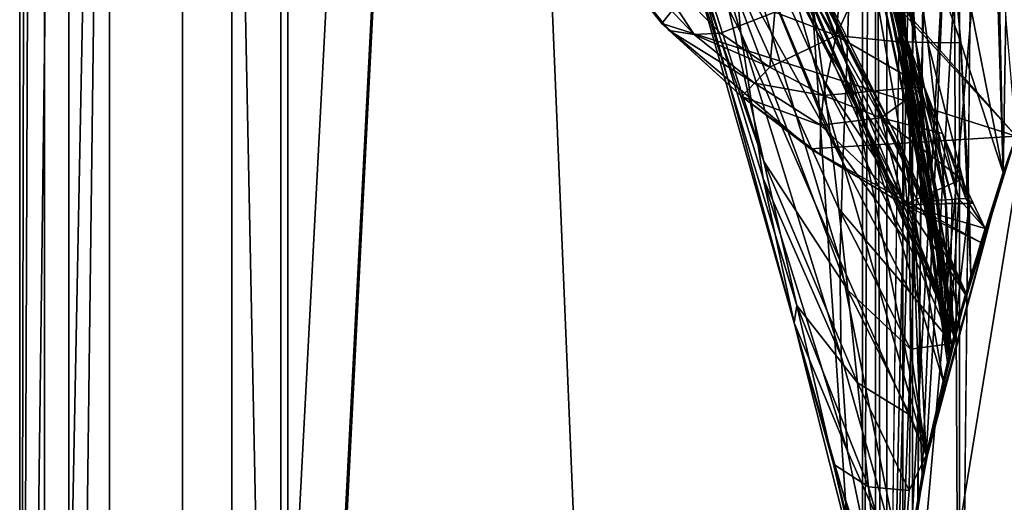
# Model space of a CAD drawing. Header units: metres. Extents: x -1004 to 0, y -808 to 0.
# Tile 3 of 159: x -1004 to -944, y -711 to -681. Entities that reach past the tile are written whole.
import ezdxf

# ---------------------------------------------------------------- set-up
doc = ezdxf.new("R2010")
doc.units = ezdxf.units.M

msp = doc.modelspace()

# ---------------------------------------------------------------- linework, layer by layer
at = {"layer": 'None01'}
for points in [[(-998.527222, -789.40155, 163.059708), (-998.527222, -789.40155, 173.920044), (-998.527222, -35.401562, 163.059708)], [(-998.527222, -789.40155, 173.920044), (-998.527222, -35.401562, 2063.059814), (-998.527222, -35.401562, 163.059708)], [(-998.527222, -35.401562, 2063.059814), (-998.527222, -789.40155, 173.920044), (-998.527222, -789.40155, 2051.920166)], [(-998.527222, -789.40155, 2051.920166), (-998.527222, -789.40155, 2063.059814), (-998.527222, -35.401562, 2063.059814)], [(-951.527527, -65.543846, 163.059708), (-951.527527, -738.401428, 163.059708), (-998.527222, -35.401562, 163.059708)], [(-951.527527, -738.401428, 163.059708), (-968.598267, -746.330383, 163.059708), (-998.527222, -35.401562, 163.059708)], [(-998.527222, -35.401562, 163.059708), (-968.598267, -746.330383, 163.059708), (-998.527222, -789.40155, 163.059708)], [(-998.527222, -789.40155, 2063.059814), (-968.598267, -746.330383, 2063.059814), (-998.527222, -35.401562, 2063.059814)], [(-968.598267, -746.330383, 2063.059814), (-951.527527, -738.401428, 2063.059814), (-998.527222, -35.401562, 2063.059814)], [(-998.527222, -35.401562, 2063.059814), (-951.527527, -738.401428, 2063.059814), (-951.527527, -65.543846, 2063.059814)], [(-951.527527, -65.543846, 163.059708), (-951.527527, -397.134613, 182.490646), (-951.527527, -738.401428, 163.059708)], [(-951.527527, -738.401428, 2063.059814), (-951.527527, -431.996094, 2043.136353), (-951.527527, -65.543846, 2063.059814)], [(-951.527527, -397.134613, 182.490646), (-951.527527, -480.472168, 184.010544), (-951.527527, -738.401428, 163.059708)], [(-951.527527, -499.19046, 2041.009888), (-951.527527, -431.996094, 2043.136353), (-951.527527, -738.401428, 2063.059814)], [(-951.527527, -738.401428, 163.059708), (-951.527527, -480.472168, 184.010544), (-951.527527, -563.606934, 188.996094)], [(-951.527527, -566.275391, 2036.626343), (-951.527527, -499.19046, 2041.009888), (-951.527527, -738.401428, 2063.059814)], [(-951.527527, -563.606934, 188.996094), (-951.527527, -646.323792, 197.421463), (-951.527527, -738.401428, 163.059708)], [(-951.527527, -738.401428, 2063.059814), (-951.527527, -633.17511, 2029.990601), (-951.527527, -566.275391, 2036.626343)], [(-964.62561, -681.711304, 618.512451), (-972.051208, -672.37677, 618.317993), (-925.99292, -632.988098, 619.524048)], [(-942.899048, -688.625427, 619.08136), (-964.62561, -681.711304, 618.512451), (-925.99292, -632.988098, 619.524048)], [(-961.274902, -667.873474, 1565.597046), (-925.992859, -632.987915, 1566.520996), (-942.899048, -688.625427, 1566.078247)], [(-942.899048, -688.625427, 659.73877), (-925.992859, -632.987915, 659.296082), (-959.90802, -670.063599, 660.184204)], [(-951.189087, -728.401428, 2016.598511), (-948.653198, -709.406738, 2019.643311), (-951.527527, -633.17511, 2029.990601)], [(-948.653198, -709.406738, 2019.643311), (-945.439331, -633.17511, 2029.990601), (-951.527527, -633.17511, 2029.990601)], [(-951.189087, -728.401428, 2016.598511), (-951.527527, -633.17511, 2029.990601), (-951.527527, -738.401428, 2063.059814)], [(-948.653198, -709.406738, 2019.643311), (-943.677856, -690.860596, 2022.436035), (-945.439331, -633.17511, 2029.990601)], [(-943.677856, -690.860596, 2022.436035), (-943.516113, -681.258606, 2023.812134), (-945.439331, -633.17511, 2029.990601)], [(-946.612183, -700.590332, 1564.714233), (-958.665649, -645.067505, 1512.568237), (-960.934143, -667.659546, 1563.945313)], [(-956.904968, -650.217041, 1512.544556), (-958.665649, -645.067505, 1512.568237), (-946.612183, -700.590332, 1564.714233)], [(-944.639099, -645.840881, 197.361221), (-948.409241, -708.203186, 206.010223), (-951.527527, -646.323792, 197.421463)], [(-944.639099, -645.840881, 197.361221), (-943.677307, -690.858948, 203.403824), (-948.409241, -708.203186, 206.010223)], [(-943.677307, -690.858948, 203.403824), (-944.639099, -645.840881, 197.361221), (-947.187073, -672.998535, 252.723526)], [(-951.527527, -646.323792, 197.421463), (-948.409241, -708.203186, 206.010223), (-951.527527, -728.401428, 209.241592)], [(-951.527527, -738.401428, 163.059708), (-951.527527, -646.323792, 197.421463), (-951.527527, -728.401428, 209.241592)], [(-946.612183, -700.590332, 1564.714233), (-955.354187, -654.801208, 1512.515503), (-956.904968, -650.217041, 1512.544556)], [(-954.098267, -658.832458, 1512.481201), (-955.354187, -654.801208, 1512.515503), (-946.612183, -700.590332, 1564.714233)], [(-960.946777, -664.295898, 1458.005737), (-960.927856, -655.333496, 1458.262085), (-953.270447, -684.170044, 1512.014526)], [(-960.927856, -655.333496, 1458.262085), (-952.88678, -671.749207, 1512.290527), (-953.270447, -684.170044, 1512.014526)], [(-966.015442, -656.678406, 1008.65741), (-964.307617, -664.25415, 1122.27124), (-955.122192, -682.231812, 1065.581543)], [(-955.122192, -682.231812, 1065.581543), (-955.494446, -679.871033, 1008.583862), (-966.015442, -656.678406, 1008.65741)], [(-952.979858, -665.48053, 1512.396606), (-954.098267, -658.832458, 1512.481201), (-946.407166, -699.794678, 1559.246582)], [(-946.407166, -699.794678, 1559.246582), (-954.098267, -658.832458, 1512.481201), (-946.612183, -700.590332, 1564.714233)], [(-953.59198, -663.07251, 361.776978), (-953.111694, -669.09082, 398.511475), (-949.964111, -682.841614, 383.739746)], [(-949.964111, -682.841614, 383.739746), (-949.596497, -682.852905, 357.744537), (-953.59198, -663.07251, 361.776978)], [(-949.596497, -682.852905, 357.744537), (-953.399231, -663.156921, 355.932312), (-953.59198, -663.07251, 361.776978)], [(-949.044067, -682.864197, 331.766052), (-952.46637, -663.141052, 329.784302), (-953.399231, -663.156921, 355.932312)], [(-953.399231, -663.156921, 355.932312), (-949.596497, -682.852905, 357.744537), (-949.044067, -682.864197, 331.766052)], [(-949.753967, -673.005188, 304.715729), (-952.46637, -663.141052, 329.784302), (-949.044067, -682.864197, 331.766052)], [(-963.103943, -675.841675, 1402.291626), (-965.372192, -664.015198, 1402.671875), (-959.78009, -682.287231, 1457.396484)], [(-965.372192, -664.015198, 1402.671875), (-960.618042, -673.289856, 1457.717163), (-959.78009, -682.287231, 1457.396484)], [(-964.307617, -664.25415, 1122.27124), (-954.717285, -685.191345, 1122.266479), (-955.122192, -682.231812, 1065.581543)], [(-964.307617, -664.25415, 1122.27124), (-961.78363, -675.329529, 1234.858765), (-954.270203, -688.800415, 1178.625977)], [(-954.717285, -685.191345, 1122.266479), (-964.307617, -664.25415, 1122.27124), (-954.270203, -688.800415, 1178.625977)], [(-953.534363, -690.252319, 1511.844482), (-960.618042, -673.289856, 1457.717163), (-960.946777, -664.295898, 1458.005737)], [(-953.270447, -684.170044, 1512.014526), (-953.534363, -690.252319, 1511.844482), (-960.946777, -664.295898, 1458.005737)], [(-952.88678, -671.749207, 1512.290527), (-952.979858, -665.48053, 1512.396606), (-946.677368, -700.730286, 1553.473877)], [(-946.677368, -700.730286, 1553.473877), (-952.979858, -665.48053, 1512.396606), (-946.407166, -699.794678, 1559.246582)], [(-961.78363, -675.329529, 1234.858765), (-966.162231, -665.963074, 1291.016357), (-958.381897, -690.17627, 1346.246948)], [(-958.381897, -690.17627, 1346.246948), (-966.162231, -665.963074, 1291.016357), (-963.306763, -676.157349, 1346.647705)], [(-960.934143, -667.659546, 1563.945313), (-961.274902, -667.873474, 1565.597046), (-946.693665, -700.899658, 1565.978882)], [(-946.693665, -700.899658, 1565.978882), (-961.274902, -667.873474, 1565.597046), (-942.899048, -688.625427, 1566.078247)], [(-946.612183, -700.590332, 1564.714233), (-960.934143, -667.659546, 1563.945313), (-946.693665, -700.899658, 1565.978882)], [(-953.111694, -669.09082, 398.511475), (-950.146667, -682.830322, 409.74765), (-949.964111, -682.841614, 383.739746)], [(-953.111694, -669.09082, 398.511475), (-952.737427, -671.455017, 413.781647), (-950.146667, -682.830322, 409.74765)], [(-959.896423, -670.059692, 661.839905), (-946.632263, -700.666199, 659.836548), (-959.90802, -670.063599, 660.184204)], [(-946.624451, -700.636597, 661.125916), (-959.896423, -670.059692, 661.839905), (-956.806335, -675.572998, 777.866516)], [(-959.896423, -670.059692, 661.839905), (-946.624451, -700.636597, 661.125916), (-946.632263, -700.666199, 659.836548)], [(-946.632263, -700.666199, 659.836548), (-942.899048, -688.625427, 659.73877), (-959.90802, -670.063599, 660.184204)], [(-953.270447, -684.170044, 1512.014526), (-952.88678, -671.749207, 1512.290527), (-947.374695, -703.647888, 1548.794556)], [(-947.374695, -703.647888, 1548.794556), (-952.88678, -671.749207, 1512.290527), (-946.677368, -700.730286, 1553.473877)], [(-952.737427, -671.455017, 413.781647), (-952.325378, -673.507446, 427.480957), (-950.146667, -682.830322, 409.74765)], [(-964.62561, -681.711304, 618.512451), (-964.173157, -682.148071, 617.766052), (-972.051208, -672.37677, 618.317993)], [(-964.173157, -682.148071, 617.766052), (-971.733337, -672.839966, 617.776672), (-972.051208, -672.37677, 618.317993)], [(-971.733337, -672.839966, 617.776672), (-964.173157, -682.148071, 617.766052), (-962.65033, -682.397217, 581.436523)], [(-971.733337, -672.839966, 617.776672), (-962.65033, -682.397217, 581.436523), (-966.05542, -677.210876, 553.733276)], [(-949.753967, -673.005188, 304.715729), (-946.282654, -682.898132, 253.970428), (-947.187073, -672.998535, 252.723526)], [(-948.307312, -682.875488, 305.808197), (-946.282654, -682.898132, 253.970428), (-949.753967, -673.005188, 304.715729)], [(-948.307312, -682.875488, 305.808197), (-949.753967, -673.005188, 304.715729), (-949.044067, -682.864197, 331.766052)], [(-947.187073, -672.998535, 252.723526), (-946.282654, -682.898132, 253.970428), (-943.677307, -690.858948, 203.403824)], [(-959.78009, -682.287231, 1457.396484), (-960.618042, -673.289856, 1457.717163), (-953.710083, -696.228516, 1511.653198)], [(-960.618042, -673.289856, 1457.717163), (-953.534363, -690.252319, 1511.844482), (-953.710083, -696.228516, 1511.653198)], [(-950.146667, -682.830322, 409.74765), (-952.325378, -673.507446, 427.480957), (-950.143921, -682.819031, 435.764252)], [(-952.325378, -673.507446, 427.480957), (-951.446167, -676.979736, 451.712158), (-950.143921, -682.819031, 435.764252)], [(-953.773865, -693.090149, 1234.665405), (-961.78363, -675.329529, 1234.858765), (-953.223389, -698.080811, 1290.392456)], [(-953.223389, -698.080811, 1290.392456), (-961.78363, -675.329529, 1234.858765), (-958.381897, -690.17627, 1346.246948)], [(-961.78363, -675.329529, 1234.858765), (-953.773865, -693.090149, 1234.665405), (-954.270203, -688.800415, 1178.625977)], [(-963.103943, -675.841675, 1402.291626), (-956.502563, -700.071106, 1456.658325), (-963.306763, -676.157349, 1346.647705)], [(-959.78009, -682.287231, 1457.396484), (-958.404602, -691.234192, 1457.043457), (-963.103943, -675.841675, 1402.291626)], [(-958.404602, -691.234192, 1457.043457), (-956.502563, -700.071106, 1456.658325), (-963.103943, -675.841675, 1402.291626)], [(-956.177002, -676.745911, 893.730957), (-945.971008, -698.243713, 820.149719), (-956.806335, -675.572998, 777.866516)], [(-956.806335, -675.572998, 777.866516), (-945.971008, -698.243713, 820.149719), (-946.624451, -700.636597, 661.125916)], [(-956.502563, -700.071106, 1456.658325), (-956.349731, -699.008118, 1401.427246), (-963.306763, -676.157349, 1346.647705)], [(-963.306763, -676.157349, 1346.647705), (-956.349731, -699.008118, 1401.427246), (-958.381897, -690.17627, 1346.246948)], [(-961.022766, -682.310059, 550.8255), (-957.708008, -681.023315, 501.041229), (-966.05542, -677.210876, 553.733276)], [(-962.65033, -682.397217, 581.436523), (-961.022766, -682.310059, 550.8255), (-966.05542, -677.210876, 553.733276)], [(-953.940308, -682.45929, 498.890533), (-953.49292, -677.1474, 452.341736), (-957.708008, -681.023315, 501.041229)], [(-945.971008, -698.243713, 820.149719), (-956.177002, -676.745911, 893.730957), (-950.236023, -688.641968, 893.592224)], [(-956.177002, -676.745911, 893.730957), (-955.844055, -678.053772, 951.293335), (-950.236023, -688.641968, 893.592224)], [(-949.507141, -682.897644, 496.739838), (-951.446167, -676.979736, 451.712158), (-953.940308, -682.45929, 498.890533)], [(-951.446167, -676.979736, 451.712158), (-953.49292, -677.1474, 452.341736), (-953.940308, -682.45929, 498.890533)], [(-950.143921, -682.819031, 435.764252), (-951.446167, -676.979736, 451.712158), (-949.955383, -682.807739, 461.785583)], [(-949.955383, -682.807739, 461.785583), (-951.446167, -676.979736, 451.712158), (-949.644409, -682.796448, 487.807983)], [(-951.446167, -676.979736, 451.712158), (-949.507141, -682.897644, 496.739838), (-949.644409, -682.796448, 487.807983)], [(-950.236023, -688.641968, 893.592224), (-955.844055, -678.053772, 951.293335), (-949.947083, -689.641479, 951.20459)], [(-955.844055, -678.053772, 951.293335), (-955.494446, -679.871033, 1008.583862), (-949.947083, -689.641479, 951.20459)], [(-949.72522, -691.064026, 1008.545166), (-955.494446, -679.871033, 1008.583862), (-955.122192, -682.231812, 1065.581543)], [(-949.947083, -689.641479, 951.20459), (-955.494446, -679.871033, 1008.583862), (-949.72522, -691.064026, 1008.545166)], [(-958.010803, -684.398804, 549.371582), (-957.708008, -681.023315, 501.041229), (-961.022766, -682.310059, 550.8255)], [(-953.940308, -682.45929, 498.890533), (-957.708008, -681.023315, 501.041229), (-958.010803, -684.398804, 549.371582)], [(-943.677856, -690.860596, 2022.436035), (-942.899048, -688.625427, 1970.921509), (-943.516113, -681.258606, 2023.812134)], [(-955.509338, -689.402405, 618.75116), (-964.62561, -681.711304, 618.512451), (-942.899048, -688.625427, 619.08136)], [(-955.509338, -689.402405, 618.75116), (-959.7323, -686.187744, 617.760681), (-964.62561, -681.711304, 618.512451)], [(-959.7323, -686.187744, 617.760681), (-964.173157, -682.148071, 617.766052), (-964.62561, -681.711304, 618.512451)], [(-964.173157, -682.148071, 617.766052), (-959.7323, -686.187744, 617.760681), (-958.943726, -685.378479, 580.410461)], [(-964.173157, -682.148071, 617.766052), (-958.943726, -685.378479, 580.410461), (-962.65033, -682.397217, 581.436523)], [(-962.65033, -682.397217, 581.436523), (-958.010803, -684.398804, 549.371582), (-961.022766, -682.310059, 550.8255)], [(-962.65033, -682.397217, 581.436523), (-958.943726, -685.378479, 580.410461), (-958.010803, -684.398804, 549.371582)], [(-953.710083, -696.228516, 1511.653198), (-953.618896, -702.127625, 1511.44043), (-959.78009, -682.287231, 1457.396484)], [(-953.618896, -702.127625, 1511.44043), (-958.404602, -691.234192, 1457.043457), (-959.78009, -682.287231, 1457.396484)], [(-958.010803, -684.398804, 549.371582), (-954.71283, -686.140137, 547.917664), (-953.940308, -682.45929, 498.890533)], [(-955.122192, -682.231812, 1065.581543), (-954.717285, -685.191345, 1122.266479), (-949.565674, -692.937561, 1065.577026)], [(-949.565674, -692.937561, 1065.577026), (-949.72522, -691.064026, 1008.545166), (-955.122192, -682.231812, 1065.581543)], [(-953.940308, -682.45929, 498.890533), (-954.71283, -686.140137, 547.917664), (-948.530762, -685.589539, 519.188477)], [(-949.507141, -682.897644, 496.739838), (-953.940308, -682.45929, 498.890533), (-948.530762, -685.589539, 519.188477)], [(-950.146667, -682.830322, 409.74765), (-950.143921, -682.819031, 435.764252), (-948.112671, -692.621033, 410.51767)], [(-949.964111, -682.841614, 383.739746), (-950.146667, -682.830322, 409.74765), (-947.019775, -702.149902, 403.950989)], [(-950.146667, -682.830322, 409.74765), (-948.112671, -692.621033, 410.51767), (-947.019775, -702.149902, 403.950989)], [(-947.957642, -692.593384, 436.438812), (-950.143921, -682.819031, 435.764252), (-949.955383, -682.807739, 461.785583)], [(-948.112671, -692.621033, 410.51767), (-950.143921, -682.819031, 435.764252), (-947.957642, -692.593384, 436.438812)], [(-947.019775, -702.149902, 403.950989), (-947.100525, -702.484558, 353.681305), (-949.964111, -682.841614, 383.739746)], [(-947.100525, -702.484558, 353.681305), (-949.596497, -682.852905, 357.744537), (-949.964111, -682.841614, 383.739746)], [(-947.64624, -692.565735, 462.363922), (-949.955383, -682.807739, 461.785583), (-949.644409, -682.796448, 487.807983)], [(-947.957642, -692.593384, 436.438812), (-949.955383, -682.807739, 461.785583), (-947.64624, -692.565735, 462.363922)], [(-949.644409, -682.796448, 487.807983), (-949.507141, -682.897644, 496.739838), (-947.231812, -692.538086, 488.289948)], [(-949.644409, -682.796448, 487.807983), (-947.231812, -692.538086, 488.289948), (-947.64624, -692.565735, 462.363922)], [(-949.596497, -682.852905, 357.744537), (-947.100525, -702.484558, 353.681305), (-949.044067, -682.864197, 331.766052)], [(-949.507141, -682.897644, 496.739838), (-946.814636, -692.510437, 514.216003), (-947.231812, -692.538086, 488.289948)], [(-949.507141, -682.897644, 496.739838), (-948.530762, -685.589539, 519.188477), (-946.814636, -692.510437, 514.216003)], [(-947.100525, -702.484558, 353.681305), (-946.710693, -700.955078, 303.400604), (-949.044067, -682.864197, 331.766052)], [(-949.044067, -682.864197, 331.766052), (-946.710693, -700.955078, 303.400604), (-947.175598, -692.731567, 306.940002)], [(-947.175598, -692.731567, 306.940002), (-948.307312, -682.875488, 305.808197), (-949.044067, -682.864197, 331.766052)], [(-947.175598, -692.731567, 306.940002), (-945.777161, -692.786865, 255.262222), (-948.307312, -682.875488, 305.808197)], [(-945.777161, -692.786865, 255.262222), (-946.282654, -682.898132, 253.970428), (-948.307312, -682.875488, 305.808197)], [(-946.282654, -682.898132, 253.970428), (-945.663147, -697.17926, 253.238037), (-943.677307, -690.858948, 203.403824)], [(-945.663147, -697.17926, 253.238037), (-946.282654, -682.898132, 253.970428), (-945.777161, -692.786865, 255.262222)], [(-958.943726, -685.378479, 580.410461), (-954.71283, -686.140137, 547.917664), (-958.010803, -684.398804, 549.371582)], [(-953.534363, -690.252319, 1511.844482), (-953.270447, -684.170044, 1512.014526), (-948.343445, -708.287048, 1546.106689)], [(-948.343445, -708.287048, 1546.106689), (-953.270447, -684.170044, 1512.014526), (-947.374695, -703.647888, 1548.794556)], [(-959.7323, -686.187744, 617.760681), (-954.903503, -687.954346, 579.384399), (-958.943726, -685.378479, 580.410461)], [(-958.943726, -685.378479, 580.410461), (-954.903503, -687.954346, 579.384399), (-954.71283, -686.140137, 547.917664)], [(-954.717285, -685.191345, 1122.266479), (-949.460205, -695.307556, 1122.263916), (-949.565674, -692.937561, 1065.577026)], [(-949.460205, -695.307556, 1122.263916), (-954.717285, -685.191345, 1122.266479), (-954.270203, -688.800415, 1178.625977)], [(-948.530762, -685.589539, 519.188477), (-954.71283, -686.140137, 547.917664), (-951.164917, -687.506531, 546.463806)], [(-951.164917, -687.506531, 546.463806), (-947.405029, -688.473877, 545.009949), (-948.530762, -685.589539, 519.188477)], [(-948.530762, -685.589539, 519.188477), (-946.397522, -692.482788, 540.142029), (-946.814636, -692.510437, 514.216003)], [(-948.530762, -685.589539, 519.188477), (-947.405029, -688.473877, 545.009949), (-946.397522, -692.482788, 540.142029)], [(-954.910156, -689.764099, 617.755371), (-959.7323, -686.187744, 617.760681), (-955.509338, -689.402405, 618.75116)], [(-954.910156, -689.764099, 617.755371), (-954.903503, -687.954346, 579.384399), (-959.7323, -686.187744, 617.760681)], [(-954.71283, -686.140137, 547.917664), (-954.903503, -687.954346, 579.384399), (-951.164917, -687.506531, 546.463806)], [(-951.164917, -687.506531, 546.463806), (-954.903503, -687.954346, 579.384399), (-949.754761, -692.840576, 617.750061)], [(-949.754761, -692.840576, 617.750061), (-946.221008, -691.261169, 572.142883), (-951.164917, -687.506531, 546.463806)], [(-946.221008, -691.261169, 572.142883), (-947.405029, -688.473877, 545.009949), (-951.164917, -687.506531, 546.463806)], [(-954.903503, -687.954346, 579.384399), (-954.910156, -689.764099, 617.755371), (-949.754761, -692.840576, 617.750061)], [(-945.064514, -695.159851, 619.024658), (-955.509338, -689.402405, 618.75116), (-942.899048, -688.625427, 619.08136)], [(-945.971008, -698.243713, 820.149719), (-950.236023, -688.641968, 893.592224), (-946.000793, -698.349365, 979.192566)], [(-950.236023, -688.641968, 893.592224), (-949.947083, -689.641479, 951.20459), (-946.000793, -698.349365, 979.192566)], [(-947.405029, -688.473877, 545.009949), (-945.980286, -692.455139, 566.068054), (-946.397522, -692.482788, 540.142029)], [(-947.405029, -688.473877, 545.009949), (-946.221008, -691.261169, 572.142883), (-945.980286, -692.455139, 566.068054)], [(-943.677856, -690.860596, 2022.436035), (-946.693665, -700.899658, 1565.978882), (-942.899048, -688.625427, 1566.078247)], [(-942.899048, -688.625427, 659.73877), (-946.632263, -700.666199, 659.836548), (-945.064514, -695.159851, 619.024658)], [(-942.899048, -688.625427, 619.08136), (-942.899048, -688.625427, 659.73877), (-945.064514, -695.159851, 619.024658)], [(-942.899048, -688.625427, 1970.921509), (-943.677856, -690.860596, 2022.436035), (-942.899048, -688.625427, 1566.078247)], [(-954.270203, -688.800415, 1178.625977), (-953.773865, -693.090149, 1234.665405), (-949.400879, -698.215576, 1178.58606)], [(-954.270203, -688.800415, 1178.625977), (-949.400879, -698.215576, 1178.58606), (-949.460205, -695.307556, 1122.263916)], [(-949.754761, -692.840576, 617.750061), (-954.910156, -689.764099, 617.755371), (-955.509338, -689.402405, 618.75116)], [(-955.509338, -689.402405, 618.75116), (-945.064514, -695.159851, 619.024658), (-949.754761, -692.840576, 617.750061)], [(-946.000793, -698.349365, 979.192566), (-949.947083, -689.641479, 951.20459), (-949.72522, -691.064026, 1008.545166)], [(-956.349731, -699.008118, 1401.427246), (-952.618103, -703.770569, 1345.815063), (-958.381897, -690.17627, 1346.246948)], [(-958.381897, -690.17627, 1346.246948), (-952.618103, -703.770569, 1345.815063), (-953.223389, -698.080811, 1290.392456)], [(-953.710083, -696.228516, 1511.653198), (-953.534363, -690.252319, 1511.844482), (-948.343445, -708.287048, 1546.106689)], [(-946.000793, -698.349365, 979.192566), (-949.72522, -691.064026, 1008.545166), (-949.565674, -692.937561, 1065.577026)], [(-943.677856, -690.860596, 2022.436035), (-948.653198, -709.406738, 2019.643311), (-946.693665, -700.899658, 1565.978882)], [(-943.677307, -690.858948, 203.403824), (-945.663147, -697.17926, 253.238037), (-948.409241, -708.203186, 206.010223)], [(-953.618896, -702.127625, 1511.44043), (-953.235901, -707.948242, 1511.206421), (-958.404602, -691.234192, 1457.043457)], [(-953.235901, -707.948242, 1511.206421), (-956.502563, -700.071106, 1456.658325), (-958.404602, -691.234192, 1457.043457)], [(-949.754761, -692.840576, 617.750061), (-945.530518, -692.744446, 587.673035), (-946.221008, -691.261169, 572.142883)], [(-945.980286, -692.455139, 566.068054), (-946.221008, -691.261169, 572.142883), (-945.530518, -692.744446, 587.673035)], [(-944.795349, -694.289185, 604.851868), (-945.530518, -692.744446, 587.673035), (-949.754761, -692.840576, 617.750061)], [(-945.064514, -695.159851, 619.024658), (-944.795349, -694.289185, 604.851868), (-949.754761, -692.840576, 617.750061)], [(-949.565674, -692.937561, 1065.577026), (-949.460205, -695.307556, 1122.263916), (-946.810974, -701.34729, 1138.2052)], [(-946.810974, -701.34729, 1138.2052), (-946.000793, -698.349365, 979.192566), (-949.565674, -692.937561, 1065.577026)], [(-947.019775, -702.149902, 403.950989), (-948.112671, -692.621033, 410.51767), (-947.957642, -692.593384, 436.438812)], [(-947.019775, -702.149902, 403.950989), (-947.957642, -692.593384, 436.438812), (-947.64624, -692.565735, 462.363922)], [(-947.231812, -692.538086, 488.289948), (-947.019775, -702.149902, 403.950989), (-947.64624, -692.565735, 462.363922)], [(-947.231812, -692.538086, 488.289948), (-946.814636, -692.510437, 514.216003), (-947.019775, -702.149902, 403.950989)], [(-946.710693, -700.955078, 303.400604), (-945.777161, -692.786865, 255.262222), (-947.175598, -692.731567, 306.940002)], [(-946.814636, -692.510437, 514.216003), (-946.397522, -692.482788, 540.142029), (-947.019775, -702.149902, 403.950989)], [(-947.019775, -702.149902, 403.950989), (-946.397522, -692.482788, 540.142029), (-944.795349, -694.289185, 604.851868)], [(-946.710693, -700.955078, 303.400604), (-945.663147, -697.17926, 253.238037), (-945.777161, -692.786865, 255.262222)], [(-946.397522, -692.482788, 540.142029), (-945.980286, -692.455139, 566.068054), (-944.795349, -694.289185, 604.851868)], [(-944.795349, -694.289185, 604.851868), (-945.980286, -692.455139, 566.068054), (-945.530518, -692.744446, 587.673035)], [(-949.400879, -698.215576, 1178.58606), (-953.773865, -693.090149, 1234.665405), (-949.382019, -701.687256, 1234.563354)], [(-949.382019, -701.687256, 1234.563354), (-953.773865, -693.090149, 1234.665405), (-953.223389, -698.080811, 1290.392456)], [(-947.019775, -702.149902, 403.950989), (-944.795349, -694.289185, 604.851868), (-945.064514, -695.159851, 619.024658)], [(-949.460205, -695.307556, 1122.263916), (-949.400879, -698.215576, 1178.58606), (-946.810974, -701.34729, 1138.2052)], [(-946.632263, -700.666199, 659.836548), (-947.019775, -702.149902, 403.950989), (-945.064514, -695.159851, 619.024658)], [(-948.343445, -708.287048, 1546.106689), (-949.757507, -715.794678, 1543.120605), (-953.710083, -696.228516, 1511.653198)], [(-949.757507, -715.794678, 1543.120605), (-953.618896, -702.127625, 1511.44043), (-953.710083, -696.228516, 1511.653198)], [(-945.663147, -697.17926, 253.238037), (-946.710693, -700.955078, 303.400604), (-948.409241, -708.203186, 206.010223)], [(-952.618103, -703.770569, 1345.815063), (-949.399475, -705.739258, 1290.221924), (-953.223389, -698.080811, 1290.392456)], [(-953.223389, -698.080811, 1290.392456), (-949.399475, -705.739258, 1290.221924), (-949.382019, -701.687256, 1234.563354)], [(-946.810974, -701.34729, 1138.2052), (-949.400879, -698.215576, 1178.58606), (-949.382019, -701.687256, 1234.563354)], [(-946.810974, -701.34729, 1138.2052), (-946.624451, -700.636597, 661.125916), (-945.971008, -698.243713, 820.149719)], [(-945.971008, -698.243713, 820.149719), (-946.000793, -698.349365, 979.192566), (-946.810974, -701.34729, 1138.2052)], [(-956.502563, -700.071106, 1456.658325), (-954.1026, -708.740967, 1456.240967), (-956.349731, -699.008118, 1401.427246)], [(-954.1026, -708.740967, 1456.240967), (-951.958984, -710.149536, 1400.942871), (-956.349731, -699.008118, 1401.427246)], [(-956.349731, -699.008118, 1401.427246), (-951.958984, -710.149536, 1400.942871), (-952.618103, -703.770569, 1345.815063)], [(-953.235901, -707.948242, 1511.206421), (-950.54364, -720.899231, 1537.440308), (-956.502563, -700.071106, 1456.658325)], [(-950.54364, -720.899231, 1537.440308), (-951.65033, -719.319946, 1510.674316), (-956.502563, -700.071106, 1456.658325)], [(-956.502563, -700.071106, 1456.658325), (-951.65033, -719.319946, 1510.674316), (-954.1026, -708.740967, 1456.240967)], [(-946.407166, -699.794678, 1559.246582), (-946.612183, -700.590332, 1564.714233), (-946.677368, -700.730286, 1553.473877)], [(-948.411438, -708.20282, 1297.088379), (-948.409241, -708.203186, 206.010223), (-946.632263, -700.666199, 659.836548)], [(-948.411438, -708.20282, 1297.088379), (-946.632263, -700.666199, 659.836548), (-946.810974, -701.34729, 1138.2052)], [(-948.409241, -708.203186, 206.010223), (-947.019775, -702.149902, 403.950989), (-946.632263, -700.666199, 659.836548)], [(-946.693665, -700.899658, 1565.978882), (-947.374695, -703.647888, 1548.794556), (-946.677368, -700.730286, 1553.473877)], [(-946.632263, -700.666199, 659.836548), (-946.624451, -700.636597, 661.125916), (-946.810974, -701.34729, 1138.2052)], [(-946.612183, -700.590332, 1564.714233), (-946.693665, -700.899658, 1565.978882), (-946.677368, -700.730286, 1553.473877)], [(-949.382019, -701.687256, 1234.563354), (-948.411438, -708.20282, 1297.088379), (-946.810974, -701.34729, 1138.2052)], [(-948.653198, -709.406738, 2019.643311), (-947.374695, -703.647888, 1548.794556), (-946.693665, -700.899658, 1565.978882)], [(-948.409241, -708.203186, 206.010223), (-946.710693, -700.955078, 303.400604), (-947.100525, -702.484558, 353.681305)], [(-949.399475, -705.739258, 1290.221924), (-948.411438, -708.20282, 1297.088379), (-949.382019, -701.687256, 1234.563354)], [(-953.618896, -702.127625, 1511.44043), (-949.757507, -715.794678, 1543.120605), (-953.235901, -707.948242, 1511.206421)], [(-947.100525, -702.484558, 353.681305), (-947.019775, -702.149902, 403.950989), (-948.409241, -708.203186, 206.010223)], [(-951.958984, -710.149536, 1400.942871), (-949.452881, -710.369995, 1345.587524), (-952.618103, -703.770569, 1345.815063)], [(-949.452881, -710.369995, 1345.587524), (-949.399475, -705.739258, 1290.221924), (-952.618103, -703.770569, 1345.815063)], [(-948.653198, -709.406738, 2019.643311), (-948.343445, -708.287048, 1546.106689), (-947.374695, -703.647888, 1548.794556)], [(-948.411438, -708.20282, 1297.088379), (-949.399475, -705.739258, 1290.221924), (-949.452881, -710.369995, 1345.587524)], [(-949.757507, -715.794678, 1543.120605), (-950.54364, -720.899231, 1537.440308), (-953.235901, -707.948242, 1511.206421)], [(-949.993103, -717.147705, 1425.161133), (-951.527527, -728.401428, 209.241592), (-948.411438, -708.20282, 1297.088379)], [(-951.527527, -728.401428, 209.241592), (-948.409241, -708.203186, 206.010223), (-948.411438, -708.20282, 1297.088379)], [(-949.993103, -717.147705, 1425.161133), (-948.411438, -708.20282, 1297.088379), (-949.452881, -710.369995, 1345.587524)], [(-949.757507, -715.794678, 1543.120605), (-948.343445, -708.287048, 1546.106689), (-948.653198, -709.406738, 2019.643311)], [(-951.65033, -719.319946, 1510.674316), (-950.652527, -722.265686, 1489.204468), (-954.1026, -708.740967, 1456.240967)], [(-954.1026, -708.740967, 1456.240967), (-950.652527, -722.265686, 1489.204468), (-951.250244, -717.192688, 1455.791382)], [(-954.1026, -708.740967, 1456.240967), (-951.250244, -717.192688, 1455.791382), (-951.958984, -710.149536, 1400.942871)], [(-951.189087, -728.401428, 2016.598511), (-949.757507, -715.794678, 1543.120605), (-948.653198, -709.406738, 2019.643311)], [(-951.250244, -717.192688, 1455.791382), (-949.993103, -717.147705, 1425.161133), (-951.958984, -710.149536, 1400.942871)], [(-949.993103, -717.147705, 1425.161133), (-949.452881, -710.369995, 1345.587524), (-951.958984, -710.149536, 1400.942871)]]:
    msp.add_3dface(points, dxfattribs=at)
at = {"layer": 'None012310'}
for points in [[(-1004.018677, -804.016113, 2111.019775), (-1001.018677, -3.016087, 2111.019775), (-1004.018677, -0.016087, 2111.019775)], [(-1004.018677, -804.016113, 2050.999756), (-1004.018677, -0.016087, 2050.999756), (-988.018677, -788.016113, 2050.999756)], [(-1004.018677, -0.016087, 2050.999756), (-988.018677, -16.016087, 2050.999756), (-988.018677, -788.016113, 2050.999756)], [(-1004.018677, -804.016113, 2111.019775), (-1004.018677, -0.016087, 2111.019775), (-1004.018677, -804.016113, 2050.999756)], [(-1004.018677, -0.016087, 2111.019775), (-1004.018677, -0.016087, 2050.999756), (-1004.018677, -804.016113, 2050.999756)], [(-1001.018677, -801.016113, 2111.019775), (-1001.018677, -3.016087, 2111.019775), (-1004.018677, -804.016113, 2111.019775)], [(-1001.018677, -801.016113, 2053.855713), (-991.018677, -13.016087, 2053.855713), (-1001.018677, -3.016087, 2053.855713)], [(-1001.018677, -801.016113, 2111.019775), (-1001.018677, -801.016113, 2053.855713), (-1001.018677, -3.016087, 2111.019775)], [(-1001.018677, -801.016113, 2053.855713), (-1001.018677, -3.016087, 2053.855713), (-1001.018677, -3.016087, 2111.019775)], [(-991.018677, -791.016113, 2053.855713), (-991.018677, -13.016087, 2053.855713), (-1001.018677, -801.016113, 2053.855713)], [(-991.018677, -13.016087, 2065.279785), (-991.018677, -791.016113, 2065.279785), (-952.320618, -51.714104, 2065.279785)], [(-991.018677, -13.016087, 2053.855713), (-991.018677, -791.016113, 2053.855713), (-991.018677, -13.016087, 2065.279785)], [(-991.018677, -791.016113, 2053.855713), (-991.018677, -791.016113, 2065.279785), (-991.018677, -13.016087, 2065.279785)], [(-988.018677, -788.016113, 2050.999756), (-988.018677, -16.016087, 2050.999756), (-988.018677, -788.016113, 2063.023682)], [(-988.018677, -16.016087, 2050.999756), (-988.018677, -16.016087, 2063.023682), (-988.018677, -788.016113, 2063.023682)], [(-949.849792, -54.184963, 2063.023682), (-988.018677, -788.016113, 2063.023682), (-988.018677, -16.016087, 2063.023682)], [(-952.320618, -51.714104, 2065.279785), (-991.018677, -791.016113, 2065.279785), (-952.320618, -751.684326, 2065.279785)], [(-949.259888, -54.774872, 2076.154297), (-952.320618, -51.714104, 2065.279785), (-952.320618, -751.684326, 2065.279785)], [(-949.849792, -54.184963, 2063.023682), (-949.849792, -749.625977, 2063.023682), (-988.018677, -788.016113, 2063.023682)], [(-946.362122, -57.672649, 2075.415039), (-946.362122, -741.070984, 2075.415039), (-949.849792, -54.184963, 2063.023682)], [(-946.362122, -741.070984, 2075.415039), (-949.849792, -749.625977, 2063.023682), (-949.849792, -54.184963, 2063.023682)], [(-949.259888, -744.18219, 2076.154297), (-949.259888, -54.774872, 2076.154297), (-952.320618, -751.684326, 2065.279785)], [(-949.259888, -54.774872, 2076.154297), (-949.259888, -744.18219, 2076.154297), (-942.573914, -80.740601, 2094.278809)], [(-946.362122, -57.672649, 2075.415039), (-939.278992, -86.006744, 2094.30249), (-946.362122, -741.070984, 2075.415039)], [(-942.573914, -80.740601, 2094.278809), (-949.259888, -744.18219, 2076.154297), (-941.272888, -727.559082, 2097.011719)], [(-939.278992, -86.006744, 2094.30249), (-939.5448, -726.510559, 2093.737793), (-946.362122, -741.070984, 2075.415039)]]:
    msp.add_3dface(points, dxfattribs=at)
at = {"layer": 'None012349'}
for points in [[(-994.037292, -10), (-1004.037292, -804.032166), (-1004.037292, 0)], [(-1004.037292, 0), (-1004.037292, -804.032166), (-1002.510071, -1.527202, 175)], [(-1004.037292, -804.032166), (-1002.510071, -802.504944, 175), (-1002.510071, -1.527202, 175)], [(-1002.510071, -1.527202, 175), (-1002.510071, -802.504944, 175), (-987.575928, -20.921553, 175)], [(-994.037292, -10), (-994.037292, -794.032166), (-1004.037292, -804.032166)], [(-994.037292, -794.032166), (-994.037292, -10), (-994.037292, -794.032166, 90)], [(-994.037292, -10), (-994.037292, -10, 90), (-994.037292, -794.032166, 90)], [(-994.037292, -794.032166, 90), (-994.037292, -10, 90), (-787.024658, -763.271118, 90)], [(-787.024658, -763.271118, 90), (-994.037292, -10, 90), (-533.424561, -638.481384, 90)], [(-987.575928, -20.921553, 175), (-1002.510071, -802.504944, 175), (-987.575928, -783.110596, 175)], [(-987.575928, -783.110596, 163.059708), (-950.935486, -64.630676, 163.059708), (-987.575928, -20.921553, 163.059708)], [(-987.575928, -783.110596, 175), (-987.575928, -783.110596, 163.059708), (-987.575928, -20.921553, 175)], [(-987.575928, -783.110596, 163.059708), (-987.575928, -20.921553, 163.059708), (-987.575928, -20.921553, 175)], [(-950.816833, -739.955444, 163.059708), (-950.935486, -64.630676, 163.059708), (-987.575928, -783.110596, 163.059708)], [(-950.816833, -739.955444, 163.059708), (-945.399719, -317.682434, 138.228424), (-950.935486, -64.630676, 163.059708)], [(-945.11731, -476.790039, 137.039215), (-945.399719, -317.682434, 138.228424), (-950.816833, -739.955444, 163.059708)], [(-944.539368, -516.561584, 136.817154), (-945.11731, -476.790039, 137.039215), (-950.816833, -739.955444, 163.059708)], [(-944.539368, -516.561584, 136.817154), (-950.816833, -739.955444, 163.059708), (-943.768188, -556.327515, 136.619583)], [(-950.816833, -739.955444, 163.059708), (-942.807312, -596.085693, 136.443222), (-943.768188, -556.327515, 136.619583)], [(-950.816833, -739.955444, 163.059708), (-941.654846, -635.833496, 136.283859), (-942.807312, -596.085693, 136.443222)], [(-940.308228, -675.569214, 136.137054), (-941.654846, -635.833496, 136.283859), (-950.816833, -739.955444, 163.059708)], [(-938.7677, -715.296021, 135.99823), (-940.308228, -675.569214, 136.137054), (-950.816833, -739.955444, 163.059708)], [(-938.7677, -715.296021, 135.99823), (-950.816833, -739.955444, 163.059708), (-926.304443, -689.748474, 107.983452)], [(-950.816833, -739.955444, 163.059708), (-922.927734, -701.692749, 107.774971), (-926.304443, -689.748474, 107.983452)], [(-950.816833, -739.955444, 163.059708), (-949.862427, -744.342712, 163.059708), (-922.927734, -701.692749, 107.774971)], [(-949.862427, -744.342712, 163.059708), (-915.723572, -711.810791, 107.598358), (-922.927734, -701.692749, 107.774971)]]:
    msp.add_3dface(points, dxfattribs=at)

doc.saveas('drawing.dxf')
